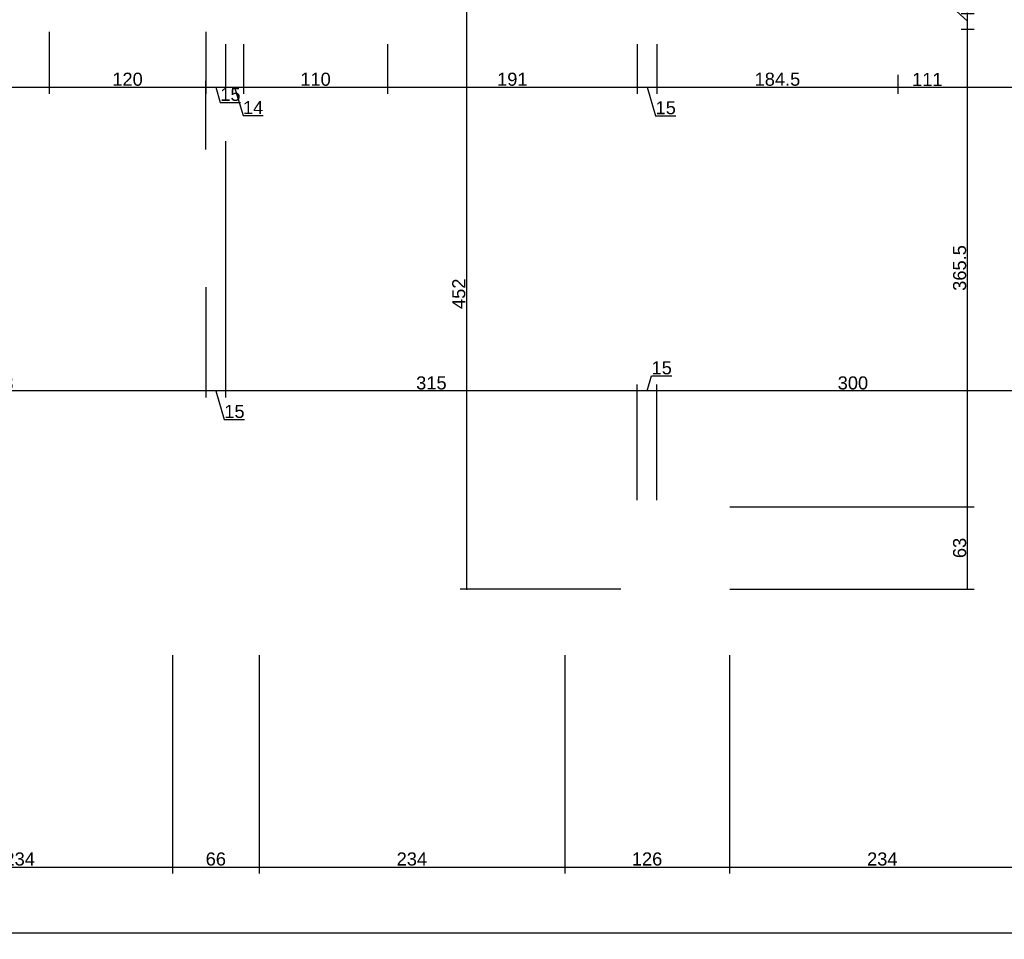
# Model space of a CAD drawing. Header units: millimetres. Extents: x 126553 to 403692, y -95821 to 38049.
# Tile 93 of 256: x 163894 to 164648, y -9233 to -8529. Entities that reach past the tile are written whole.
import ezdxf

# ---------------------------------------------------------------- set-up
doc = ezdxf.new("R2010")
doc.units = ezdxf.units.MM
doc.layers.add('11_wymiary', color=55, linetype='Continuous')
doc.layers.add('11_wymiary @ 50', color=55, linetype='Continuous')
doc.styles.add('11_RJ', font='arial.ttf')
doc.dimstyles.new('11_RJ (cc)', dxfattribs={"dimtxt": 0.2, "dimasz": 0.001, "dimexe": 0.1, "dimexo": 0.1, "dimgap": 0.02, "dimtad": 1, "dimdec": 1, "dimrnd": 0.5, "dimzin": 12, "dimdsep": 46, "dimtxsty": '11_RJ', "dimblk": 'OBLIQUE', "dimcen": 0, "dimdle": 0.01, "dimclrd": 256, "dimclre": 256, "dimclrt": 2, "dimazin": 3, "dimtfac": 1, "dimtdec": 1, "dimtofl": 0, "dimtmove": 0, "dimatfit": 3, "dimldrblk": 'DOT', "dimfxl": 1, "dimtolj": 1, "dimtzin": 13, "dimarcsym": 0})

# ---------------------------------------------------------------- blocks, each defined once
blk = doc.blocks.new('_Oblique')
at = {"color": 0, "linetype": 'ByBlock', "lineweight": -2}
blk.add_line((-0.5, -0.5), (0.5, 0.5), dxfattribs=at)
blk = doc.blocks.new('*D79')
at = {"layer": '11_wymiary', "lineweight": -2, "transparency": 16777216}
for p, q in [((163916.85, -8538.11), (163916.85, -8585.61)), ((163719.85, -8580.61), (163917.35, -8580.61)), ((163720.35, -8628.31), (163720.35, -8575.61))]:
    blk.add_line(p, q, dxfattribs=at)
at = {"layer": 'Defpoints', "color": 0, "transparency": 16777216}
for p in [(163916.85, -8533.11), (163916.85, -8580.61), (163720.35, -8633.31)]:
    blk.add_point(p, dxfattribs=at)
at = {"layer": '11_wymiary', "lineweight": -2, "transparency": 16777216, "xscale": 0.05, "yscale": 0.05, "zscale": 0.05, "rotation": 180}
blk.add_blockref('_Oblique', (163720.35, -8580.61), dxfattribs=at)
at = {"layer": '11_wymiary', "lineweight": -2, "transparency": 16777216, "xscale": 0.05, "yscale": 0.05, "zscale": 0.05}
blk.add_blockref('_Oblique', (163916.85, -8580.61), dxfattribs=at)
at = {"layer": '11_wymiary', "color": 2, "transparency": 16777216, "insert": (163818.6, -8574.5), "char_height": 10, "attachment_point": 5, "style": '11_RJ'}
blk.add_mtext('\\A1;196.5', dxfattribs=at)
blk = doc.blocks.new('_Dot')
at = {"color": 0, "linetype": 'ByBlock', "lineweight": -2}
blk.add_line((-0.5, 0), (-1, 0), dxfattribs=at)
at = {"color": 0, "linetype": 'ByBlock', "const_width": 0.5}
blk.add_lwpolyline([(-0.25, 0, 1), (0.25, 0, 1)], format="xyb", close=True, dxfattribs=at)
blk = doc.blocks.new('*D80')
at = {"layer": '11_wymiary', "lineweight": -2, "transparency": 16777216}
for p, q in [((164051.85, -8547.69), (164051.85, -8585.61)), ((164036.35, -8580.61), (164052.35, -8580.61)), ((164036.85, -8628.31), (164036.85, -8575.61)), ((164044.35, -8580.61), (164047.83, -8592.21)), ((164047.83, -8592.21), (164063.29, -8592.21))]:
    blk.add_line(p, q, dxfattribs=at)
at = {"layer": 'Defpoints', "color": 0, "transparency": 16777216}
for p in [(164051.85, -8542.69), (164051.85, -8580.61), (164036.85, -8633.31)]:
    blk.add_point(p, dxfattribs=at)
at = {"layer": '11_wymiary', "lineweight": -2, "transparency": 16777216, "xscale": 0.05, "yscale": 0.05, "zscale": 0.05, "rotation": 180}
blk.add_blockref('_Oblique', (164036.85, -8580.61), dxfattribs=at)
at = {"layer": '11_wymiary', "lineweight": -2, "transparency": 16777216, "xscale": 0.05, "yscale": 0.05, "zscale": 0.05}
blk.add_blockref('_Oblique', (164051.85, -8580.61), dxfattribs=at)
at = {"layer": '11_wymiary', "color": 2, "transparency": 16777216, "insert": (164055.56, -8586.11), "char_height": 10, "attachment_point": 5, "style": '11_RJ'}
blk.add_mtext('\\A1;15', dxfattribs=at)
blk = doc.blocks.new('*D81')
at = {"layer": '11_wymiary', "lineweight": -2, "transparency": 16777216}
for p, q in [((164051.85, -8547.69), (164051.85, -8585.61)), ((164065.69, -8547.69), (164065.69, -8585.61)), ((164051.35, -8580.61), (164066.19, -8580.61)), ((164058.77, -8580.61), (164065.24, -8602.17)), ((164065.24, -8602.17), (164080.58, -8602.17))]:
    blk.add_line(p, q, dxfattribs=at)
at = {"layer": 'Defpoints', "color": 0, "transparency": 16777216}
for p in [(164051.85, -8542.69), (164065.69, -8542.69), (164065.69, -8580.61)]:
    blk.add_point(p, dxfattribs=at)
at = {"layer": '11_wymiary', "lineweight": -2, "transparency": 16777216, "xscale": 0.05, "yscale": 0.05, "zscale": 0.05, "rotation": 180}
blk.add_blockref('_Oblique', (164051.85, -8580.61), dxfattribs=at)
at = {"layer": '11_wymiary', "lineweight": -2, "transparency": 16777216, "xscale": 0.05, "yscale": 0.05, "zscale": 0.05}
blk.add_blockref('_Oblique', (164065.69, -8580.61), dxfattribs=at)
at = {"layer": '11_wymiary', "color": 2, "transparency": 16777216, "insert": (164072.91, -8596.15), "char_height": 10, "attachment_point": 5, "style": '11_RJ'}
blk.add_mtext('\\A1;14', dxfattribs=at)
blk = doc.blocks.new('*D82')
at = {"layer": '11_wymiary', "lineweight": -2, "transparency": 16777216}
for p, q in [((164065.69, -8547.69), (164065.69, -8585.61)), ((164175.69, -8547.69), (164175.69, -8585.61)), ((164065.19, -8580.61), (164176.19, -8580.61))]:
    blk.add_line(p, q, dxfattribs=at)
at = {"layer": 'Defpoints', "color": 0, "transparency": 16777216}
for p in [(164065.69, -8542.69), (164175.69, -8542.69), (164175.69, -8580.61)]:
    blk.add_point(p, dxfattribs=at)
at = {"layer": '11_wymiary', "lineweight": -2, "transparency": 16777216, "xscale": 0.05, "yscale": 0.05, "zscale": 0.05, "rotation": 180}
blk.add_blockref('_Oblique', (164065.69, -8580.61), dxfattribs=at)
at = {"layer": '11_wymiary', "lineweight": -2, "transparency": 16777216, "xscale": 0.05, "yscale": 0.05, "zscale": 0.05}
blk.add_blockref('_Oblique', (164175.69, -8580.61), dxfattribs=at)
at = {"layer": '11_wymiary', "color": 2, "transparency": 16777216, "insert": (164120.69, -8574.5), "char_height": 10, "attachment_point": 5, "style": '11_RJ'}
blk.add_mtext('\\A1;110', dxfattribs=at)
blk = doc.blocks.new('*D83')
at = {"layer": '11_wymiary', "lineweight": -2, "transparency": 16777216}
for p, q in [((164175.69, -8547.69), (164175.69, -8585.61)), ((164366.85, -8547.69), (164366.85, -8585.61)), ((164175.19, -8580.61), (164367.35, -8580.61))]:
    blk.add_line(p, q, dxfattribs=at)
at = {"layer": 'Defpoints', "color": 0, "transparency": 16777216}
for p in [(164175.69, -8542.69), (164366.85, -8542.69), (164366.85, -8580.61)]:
    blk.add_point(p, dxfattribs=at)
at = {"layer": '11_wymiary', "lineweight": -2, "transparency": 16777216, "xscale": 0.05, "yscale": 0.05, "zscale": 0.05, "rotation": 180}
blk.add_blockref('_Oblique', (164175.69, -8580.61), dxfattribs=at)
at = {"layer": '11_wymiary', "lineweight": -2, "transparency": 16777216, "xscale": 0.05, "yscale": 0.05, "zscale": 0.05}
blk.add_blockref('_Oblique', (164366.85, -8580.61), dxfattribs=at)
at = {"layer": '11_wymiary', "color": 2, "transparency": 16777216, "insert": (164271.27, -8574.5), "char_height": 10, "attachment_point": 5, "style": '11_RJ'}
blk.add_mtext('\\A1;191', dxfattribs=at)
blk = doc.blocks.new('*D84')
at = {"layer": '11_wymiary', "lineweight": -2, "transparency": 16777216}
for p, q in [((164366.85, -8547.69), (164366.85, -8585.61)), ((164381.85, -8547.69), (164381.85, -8585.61)), ((164366.35, -8580.61), (164382.35, -8580.61)), ((164374.35, -8580.61), (164380.9, -8602.42)), ((164380.9, -8602.42), (164396.36, -8602.42))]:
    blk.add_line(p, q, dxfattribs=at)
at = {"layer": 'Defpoints', "color": 0, "transparency": 16777216}
for p in [(164366.85, -8542.69), (164381.85, -8542.69), (164381.85, -8580.61)]:
    blk.add_point(p, dxfattribs=at)
at = {"layer": '11_wymiary', "lineweight": -2, "transparency": 16777216, "xscale": 0.05, "yscale": 0.05, "zscale": 0.05, "rotation": 180}
blk.add_blockref('_Oblique', (164366.85, -8580.61), dxfattribs=at)
at = {"layer": '11_wymiary', "lineweight": -2, "transparency": 16777216, "xscale": 0.05, "yscale": 0.05, "zscale": 0.05}
blk.add_blockref('_Oblique', (164381.85, -8580.61), dxfattribs=at)
at = {"layer": '11_wymiary', "color": 2, "transparency": 16777216, "insert": (164388.63, -8596.32), "char_height": 10, "attachment_point": 5, "style": '11_RJ'}
blk.add_mtext('\\A1;15', dxfattribs=at)
blk = doc.blocks.new('*D85')
at = {"layer": '11_wymiary', "lineweight": -2, "transparency": 16777216}
for p, q in [((164381.85, -8547.69), (164381.85, -8585.61)), ((164566.35, -8571.19), (164566.35, -8585.61)), ((164381.35, -8580.61), (164566.85, -8580.61))]:
    blk.add_line(p, q, dxfattribs=at)
at = {"layer": 'Defpoints', "color": 0, "transparency": 16777216}
for p in [(164381.85, -8542.69), (164566.35, -8566.19), (164566.35, -8580.61)]:
    blk.add_point(p, dxfattribs=at)
at = {"layer": '11_wymiary', "lineweight": -2, "transparency": 16777216, "xscale": 0.05, "yscale": 0.05, "zscale": 0.05, "rotation": 180}
blk.add_blockref('_Oblique', (164381.85, -8580.61), dxfattribs=at)
at = {"layer": '11_wymiary', "lineweight": -2, "transparency": 16777216, "xscale": 0.05, "yscale": 0.05, "zscale": 0.05}
blk.add_blockref('_Oblique', (164566.35, -8580.61), dxfattribs=at)
at = {"layer": '11_wymiary', "color": 2, "transparency": 16777216, "insert": (164474.1, -8574.5), "char_height": 10, "attachment_point": 5, "style": '11_RJ'}
blk.add_mtext('\\A1;184.5', dxfattribs=at)
blk = doc.blocks.new('*D86')
at = {"layer": '11_wymiary', "lineweight": -2, "transparency": 16777216}
for p, q in [((164566.35, -8571.19), (164566.35, -8585.61)), ((164677.35, -8571.19), (164677.35, -8585.61)), ((164565.85, -8580.61), (164677.85, -8580.61))]:
    blk.add_line(p, q, dxfattribs=at)
at = {"layer": 'Defpoints', "color": 0, "transparency": 16777216}
for p in [(164566.35, -8566.19), (164677.35, -8566.19), (164677.35, -8580.61)]:
    blk.add_point(p, dxfattribs=at)
at = {"layer": '11_wymiary', "lineweight": -2, "transparency": 16777216, "xscale": 0.05, "yscale": 0.05, "zscale": 0.05, "rotation": 180}
blk.add_blockref('_Oblique', (164566.35, -8580.61), dxfattribs=at)
at = {"layer": '11_wymiary', "lineweight": -2, "transparency": 16777216, "xscale": 0.05, "yscale": 0.05, "zscale": 0.05}
blk.add_blockref('_Oblique', (164677.35, -8580.61), dxfattribs=at)
at = {"layer": '11_wymiary', "color": 2, "transparency": 16777216, "insert": (164588.8, -8574.59), "char_height": 10, "attachment_point": 5, "style": '11_RJ'}
blk.add_mtext('\\A1;111', dxfattribs=at)
blk = doc.blocks.new('*D430')
at = {"layer": '11_wymiary', "lineweight": -2, "transparency": 16777216}
for p, q in [((163916.85, -8538.11), (163916.85, -8585.61)), ((164036.85, -8538.11), (164036.85, -8585.61)), ((163916.35, -8580.61), (164037.35, -8580.61))]:
    blk.add_line(p, q, dxfattribs=at)
at = {"layer": 'Defpoints', "color": 0, "transparency": 16777216}
for p in [(163916.85, -8533.11), (164036.85, -8533.11), (164036.85, -8580.61)]:
    blk.add_point(p, dxfattribs=at)
at = {"layer": '11_wymiary', "lineweight": -2, "transparency": 16777216, "xscale": 0.05, "yscale": 0.05, "zscale": 0.05, "rotation": 180}
blk.add_blockref('_Oblique', (163916.85, -8580.61), dxfattribs=at)
at = {"layer": '11_wymiary', "lineweight": -2, "transparency": 16777216, "xscale": 0.05, "yscale": 0.05, "zscale": 0.05}
blk.add_blockref('_Oblique', (164036.85, -8580.61), dxfattribs=at)
at = {"layer": '11_wymiary', "color": 2, "transparency": 16777216, "insert": (163976.85, -8574.5), "char_height": 10, "attachment_point": 5, "style": '11_RJ'}
blk.add_mtext('\\A1;120', dxfattribs=at)
blk = doc.blocks.new('*D323')
at = {"layer": '11_wymiary', "lineweight": -2, "transparency": 16777216}
for p, q in [((164437.72, -8901.73), (164624.65, -8901.73)), ((164619.65, -8965.23), (164619.65, -8901.23)), ((164437.72, -8964.73), (164624.65, -8964.73))]:
    blk.add_line(p, q, dxfattribs=at)
at = {"layer": 'Defpoints', "color": 0, "transparency": 16777216}
for p in [(164432.72, -8901.73), (164619.65, -8901.73), (164432.72, -8964.73)]:
    blk.add_point(p, dxfattribs=at)
at = {"layer": '11_wymiary', "lineweight": -2, "transparency": 16777216, "xscale": 0.05, "yscale": 0.05, "zscale": 0.05}
for p, rotation in [((164619.65, -8901.73), 90), ((164619.65, -8964.73), 270)]:
    blk.add_blockref('_Oblique', p, dxfattribs=dict(at, rotation=rotation))
at = {"layer": '11_wymiary', "color": 2, "transparency": 16777216, "insert": (164613.54, -8933.23), "char_height": 10, "attachment_point": 5, "rotation": 90, "style": '11_RJ'}
blk.add_mtext('\\A1;63', dxfattribs=at)
blk = doc.blocks.new('*D324')
at = {"layer": '11_wymiary', "lineweight": -2, "transparency": 16777216}
for p, q in [((164619.65, -8902.23), (164619.65, -8535.61)), ((164614.72, -8536.11), (164624.65, -8536.11)), ((164437.72, -8901.73), (164624.65, -8901.73))]:
    blk.add_line(p, q, dxfattribs=at)
at = {"layer": 'Defpoints', "color": 0, "transparency": 16777216}
for p in [(164609.72, -8536.11), (164619.65, -8536.11), (164432.72, -8901.73)]:
    blk.add_point(p, dxfattribs=at)
at = {"layer": '11_wymiary', "lineweight": -2, "transparency": 16777216, "xscale": 0.05, "yscale": 0.05, "zscale": 0.05}
for p, rotation in [((164619.65, -8536.11), 90), ((164619.65, -8901.73), 270)]:
    blk.add_blockref('_Oblique', p, dxfattribs=dict(at, rotation=rotation))
at = {"layer": '11_wymiary', "color": 2, "transparency": 16777216, "insert": (164613.54, -8718.92), "char_height": 10, "attachment_point": 5, "rotation": 90, "style": '11_RJ'}
blk.add_mtext('\\A1;365.5', dxfattribs=at)
blk = doc.blocks.new('*D325')
at = {"layer": '11_wymiary', "lineweight": -2, "transparency": 16777216}
for p, q in [((164608.4, -8519.7), (164608.4, -8504.41)), ((164619.65, -8530.11), (164608.4, -8519.7)), ((164614.72, -8524.11), (164624.65, -8524.11)), ((164619.65, -8536.61), (164619.65, -8523.61)), ((164614.72, -8536.11), (164624.65, -8536.11))]:
    blk.add_line(p, q, dxfattribs=at)
at = {"layer": 'Defpoints', "color": 0, "transparency": 16777216}
for p in [(164609.72, -8524.11), (164619.65, -8524.11), (164609.72, -8536.11)]:
    blk.add_point(p, dxfattribs=at)
at = {"layer": '11_wymiary', "lineweight": -2, "transparency": 16777216, "xscale": 0.05, "yscale": 0.05, "zscale": 0.05}
for p, rotation in [((164619.65, -8524.11), 90), ((164619.65, -8536.11), 270)]:
    blk.add_blockref('_Oblique', p, dxfattribs=dict(at, rotation=rotation))
at = {"layer": '11_wymiary', "color": 2, "transparency": 16777216, "insert": (164602.38, -8512.05), "char_height": 10, "attachment_point": 5, "rotation": 90, "style": '11_RJ'}
blk.add_mtext('\\A1;12', dxfattribs=at)
blk = doc.blocks.new('*D336')
at = {"layer": '11_wymiary', "lineweight": -2, "transparency": 16777216}
for p, q in [((164361.85, -8512.61), (164231.44, -8512.61)), ((164236.44, -8965.23), (164236.44, -8512.11)), ((164354.35, -8964.73), (164231.44, -8964.73))]:
    blk.add_line(p, q, dxfattribs=at)
at = {"layer": 'Defpoints', "color": 0, "transparency": 16777216}
for p in [(164236.44, -8512.61), (164366.85, -8512.61), (164359.35, -8964.73)]:
    blk.add_point(p, dxfattribs=at)
at = {"layer": '11_wymiary', "lineweight": -2, "transparency": 16777216, "xscale": 0.05, "yscale": 0.05, "zscale": 0.05}
for p, rotation in [((164236.44, -8512.61), 90), ((164236.44, -8964.73), 270)]:
    blk.add_blockref('_Oblique', p, dxfattribs=dict(at, rotation=rotation))
at = {"layer": '11_wymiary', "color": 2, "transparency": 16777216, "insert": (164230.34, -8738.67), "char_height": 10, "attachment_point": 5, "rotation": 90, "style": '11_RJ'}
blk.add_mtext('\\A1;452', dxfattribs=at)
blk = doc.blocks.new('*D267')
at = {"layer": '11_wymiary', "lineweight": -2, "transparency": 16777216}
for p, q in [((164682.35, -8813.07), (164381.35, -8813.07)), ((164381.85, -8896.73), (164381.85, -8808.07)), ((164681.85, -8955.28), (164681.85, -8808.07))]:
    blk.add_line(p, q, dxfattribs=at)
at = {"layer": 'Defpoints', "color": 0, "transparency": 16777216}
for p in [(164381.85, -8813.07), (164381.85, -8901.73), (164681.85, -8960.28)]:
    blk.add_point(p, dxfattribs=at)
at = {"layer": '11_wymiary', "lineweight": -2, "transparency": 16777216, "xscale": 0.05, "yscale": 0.05, "zscale": 0.05, "rotation": 180}
blk.add_blockref('_Oblique', (164381.85, -8813.07), dxfattribs=at)
at = {"layer": '11_wymiary', "lineweight": -2, "transparency": 16777216, "xscale": 0.05, "yscale": 0.05, "zscale": 0.05}
blk.add_blockref('_Oblique', (164681.85, -8813.07), dxfattribs=at)
at = {"layer": '11_wymiary', "color": 2, "transparency": 16777216, "insert": (164531.85, -8806.96), "char_height": 10, "attachment_point": 5, "style": '11_RJ'}
blk.add_mtext('\\A1;300', dxfattribs=at)
blk = doc.blocks.new('*D268')
at = {"layer": '11_wymiary', "lineweight": -2, "transparency": 16777216}
for p, q in [((164374.35, -8813.07), (164377.83, -8801.47)), ((164377.83, -8801.47), (164393.29, -8801.47)), ((164382.35, -8813.07), (164366.35, -8813.07)), ((164366.85, -8896.73), (164366.85, -8808.07)), ((164381.85, -8896.73), (164381.85, -8808.07))]:
    blk.add_line(p, q, dxfattribs=at)
at = {"layer": 'Defpoints', "color": 0, "transparency": 16777216}
for p in [(164366.85, -8813.07), (164366.85, -8901.73), (164381.85, -8901.73)]:
    blk.add_point(p, dxfattribs=at)
at = {"layer": '11_wymiary', "lineweight": -2, "transparency": 16777216, "xscale": 0.05, "yscale": 0.05, "zscale": 0.05, "rotation": 180}
blk.add_blockref('_Oblique', (164366.85, -8813.07), dxfattribs=at)
at = {"layer": '11_wymiary', "lineweight": -2, "transparency": 16777216, "xscale": 0.05, "yscale": 0.05, "zscale": 0.05}
blk.add_blockref('_Oblique', (164381.85, -8813.07), dxfattribs=at)
at = {"layer": '11_wymiary', "color": 2, "transparency": 16777216, "insert": (164385.56, -8795.36), "char_height": 10, "attachment_point": 5, "style": '11_RJ'}
blk.add_mtext('\\A1;15', dxfattribs=at)
blk = doc.blocks.new('*D269')
at = {"layer": '11_wymiary', "lineweight": -2, "transparency": 16777216}
for p, q in [((164051.85, -8621.92), (164051.85, -8818.07)), ((164367.35, -8813.07), (164051.35, -8813.07)), ((164366.85, -8896.73), (164366.85, -8808.07))]:
    blk.add_line(p, q, dxfattribs=at)
at = {"layer": 'Defpoints', "color": 0, "transparency": 16777216}
for p in [(164051.85, -8616.92), (164051.85, -8813.07), (164366.85, -8901.73)]:
    blk.add_point(p, dxfattribs=at)
at = {"layer": '11_wymiary', "lineweight": -2, "transparency": 16777216, "xscale": 0.05, "yscale": 0.05, "zscale": 0.05, "rotation": 180}
blk.add_blockref('_Oblique', (164051.85, -8813.07), dxfattribs=at)
at = {"layer": '11_wymiary', "lineweight": -2, "transparency": 16777216, "xscale": 0.05, "yscale": 0.05, "zscale": 0.05}
blk.add_blockref('_Oblique', (164366.85, -8813.07), dxfattribs=at)
at = {"layer": '11_wymiary', "color": 2, "transparency": 16777216, "insert": (164209.35, -8806.96), "char_height": 10, "attachment_point": 5, "style": '11_RJ'}
blk.add_mtext('\\A1;315', dxfattribs=at)
blk = doc.blocks.new('*D270')
at = {"layer": '11_wymiary', "lineweight": -2, "transparency": 16777216}
for p, q in [((164051.85, -8621.92), (164051.85, -8818.07)), ((164036.85, -8733.48), (164036.85, -8818.07)), ((164052.35, -8813.07), (164036.35, -8813.07)), ((164044.35, -8813.07), (164050.9, -8834.89)), ((164050.9, -8834.89), (164066.36, -8834.89))]:
    blk.add_line(p, q, dxfattribs=at)
at = {"layer": 'Defpoints', "color": 0, "transparency": 16777216}
for p in [(164051.85, -8616.92), (164036.85, -8728.48), (164036.85, -8813.07)]:
    blk.add_point(p, dxfattribs=at)
at = {"layer": '11_wymiary', "lineweight": -2, "transparency": 16777216, "xscale": 0.05, "yscale": 0.05, "zscale": 0.05, "rotation": 180}
blk.add_blockref('_Oblique', (164036.85, -8813.07), dxfattribs=at)
at = {"layer": '11_wymiary', "lineweight": -2, "transparency": 16777216, "xscale": 0.05, "yscale": 0.05, "zscale": 0.05}
blk.add_blockref('_Oblique', (164051.85, -8813.07), dxfattribs=at)
at = {"layer": '11_wymiary', "color": 2, "transparency": 16777216, "insert": (164058.63, -8828.79), "char_height": 10, "attachment_point": 5, "style": '11_RJ'}
blk.add_mtext('\\A1;15', dxfattribs=at)
blk = doc.blocks.new('*D271')
at = {"layer": '11_wymiary', "lineweight": -2, "transparency": 16777216}
for p, q in [((164036.85, -8733.48), (164036.85, -8818.07)), ((163719.05, -8805.43), (163719.05, -8818.07)), ((164037.35, -8813.07), (163718.55, -8813.07))]:
    blk.add_line(p, q, dxfattribs=at)
at = {"layer": 'Defpoints', "color": 0, "transparency": 16777216}
for p in [(164036.85, -8728.48), (163719.05, -8800.43), (163719.05, -8813.07)]:
    blk.add_point(p, dxfattribs=at)
at = {"layer": '11_wymiary', "lineweight": -2, "transparency": 16777216, "xscale": 0.05, "yscale": 0.05, "zscale": 0.05, "rotation": 180}
blk.add_blockref('_Oblique', (163719.05, -8813.07), dxfattribs=at)
at = {"layer": '11_wymiary', "lineweight": -2, "transparency": 16777216, "xscale": 0.05, "yscale": 0.05, "zscale": 0.05}
blk.add_blockref('_Oblique', (164036.85, -8813.07), dxfattribs=at)
at = {"layer": '11_wymiary', "color": 2, "transparency": 16777216, "insert": (163877.95, -8806.96), "char_height": 10, "attachment_point": 5, "style": '11_RJ'}
blk.add_mtext('\\A1;318', dxfattribs=at)
blk = doc.blocks.new('*D564')
at = {"layer": '11_wymiary', "lineweight": -2, "transparency": 16777216}
for p, q in [((165059.35, -9021.23), (165059.35, -9232.79)), ((161033.35, -9036.7), (161033.35, -9232.79)), ((161032.85, -9227.79), (165059.85, -9227.79))]:
    blk.add_line(p, q, dxfattribs=at)
at = {"layer": 'Defpoints', "color": 0, "transparency": 16777216}
for p in [(165059.35, -9016.23), (161033.35, -9031.7), (165059.35, -9227.79)]:
    blk.add_point(p, dxfattribs=at)
at = {"layer": '11_wymiary', "lineweight": -2, "transparency": 16777216, "xscale": 0.05, "yscale": 0.05, "zscale": 0.05, "rotation": 180}
blk.add_blockref('_Oblique', (161033.35, -9227.79), dxfattribs=at)
at = {"layer": '11_wymiary', "lineweight": -2, "transparency": 16777216, "xscale": 0.05, "yscale": 0.05, "zscale": 0.05}
blk.add_blockref('_Oblique', (165059.35, -9227.79), dxfattribs=at)
at = {"layer": '11_wymiary', "color": 2, "transparency": 16777216, "insert": (163046.35, -9221.68), "char_height": 10, "attachment_point": 5, "style": '11_RJ'}
blk.add_mtext('\\A1;4026', dxfattribs=at)
blk = doc.blocks.new('*D129')
at = {"layer": '11_wymiary', "lineweight": -2, "transparency": 16777216}
for p, q in [((164077.46, -9015.23), (164077.46, -9182.48)), ((164311.35, -9015.23), (164311.35, -9182.48)), ((164076.96, -9177.48), (164311.85, -9177.48))]:
    blk.add_line(p, q, dxfattribs=at)
at = {"layer": 'Defpoints', "color": 0, "transparency": 16777216}
for p in [(164077.46, -9010.23), (164311.35, -9010.23), (164311.35, -9177.48)]:
    blk.add_point(p, dxfattribs=at)
at = {"layer": '11_wymiary', "lineweight": -2, "transparency": 16777216, "xscale": 0.05, "yscale": 0.05, "zscale": 0.05, "rotation": 180}
blk.add_blockref('_Oblique', (164077.46, -9177.48), dxfattribs=at)
at = {"layer": '11_wymiary', "lineweight": -2, "transparency": 16777216, "xscale": 0.05, "yscale": 0.05, "zscale": 0.05}
blk.add_blockref('_Oblique', (164311.35, -9177.48), dxfattribs=at)
at = {"layer": '11_wymiary', "color": 2, "transparency": 16777216, "insert": (164194.4, -9171.37), "char_height": 10, "attachment_point": 5, "style": '11_RJ'}
blk.add_mtext('\\A1;234', dxfattribs=at)
blk = doc.blocks.new('*D130')
at = {"layer": '11_wymiary', "lineweight": -2, "transparency": 16777216}
for p, q in [((164011.35, -9015.23), (164011.35, -9182.48)), ((164077.46, -9015.23), (164077.46, -9182.48)), ((164010.85, -9177.48), (164077.96, -9177.48))]:
    blk.add_line(p, q, dxfattribs=at)
at = {"layer": 'Defpoints', "color": 0, "transparency": 16777216}
for p in [(164011.35, -9010.23), (164077.46, -9010.23), (164077.46, -9177.48)]:
    blk.add_point(p, dxfattribs=at)
at = {"layer": '11_wymiary', "lineweight": -2, "transparency": 16777216, "xscale": 0.05, "yscale": 0.05, "zscale": 0.05, "rotation": 180}
blk.add_blockref('_Oblique', (164011.35, -9177.48), dxfattribs=at)
at = {"layer": '11_wymiary', "lineweight": -2, "transparency": 16777216, "xscale": 0.05, "yscale": 0.05, "zscale": 0.05}
blk.add_blockref('_Oblique', (164077.46, -9177.48), dxfattribs=at)
at = {"layer": '11_wymiary', "color": 2, "transparency": 16777216, "insert": (164044.4, -9171.37), "char_height": 10, "attachment_point": 5, "style": '11_RJ'}
blk.add_mtext('\\A1;66', dxfattribs=at)
blk = doc.blocks.new('*D131')
at = {"layer": '11_wymiary', "lineweight": -2, "transparency": 16777216}
for p, q in [((163777.35, -9015.23), (163777.35, -9182.48)), ((164011.35, -9015.23), (164011.35, -9182.48)), ((163776.85, -9177.48), (164011.85, -9177.48))]:
    blk.add_line(p, q, dxfattribs=at)
at = {"layer": 'Defpoints', "color": 0, "transparency": 16777216}
for p in [(163777.35, -9010.23), (164011.35, -9010.23), (164011.35, -9177.48)]:
    blk.add_point(p, dxfattribs=at)
at = {"layer": '11_wymiary', "lineweight": -2, "transparency": 16777216, "xscale": 0.05, "yscale": 0.05, "zscale": 0.05, "rotation": 180}
blk.add_blockref('_Oblique', (163777.35, -9177.48), dxfattribs=at)
at = {"layer": '11_wymiary', "lineweight": -2, "transparency": 16777216, "xscale": 0.05, "yscale": 0.05, "zscale": 0.05}
blk.add_blockref('_Oblique', (164011.35, -9177.48), dxfattribs=at)
at = {"layer": '11_wymiary', "color": 2, "transparency": 16777216, "insert": (163894.35, -9171.37), "char_height": 10, "attachment_point": 5, "style": '11_RJ'}
blk.add_mtext('\\A1;234', dxfattribs=at)
blk = doc.blocks.new('*D136')
at = {"layer": '11_wymiary', "lineweight": -2, "transparency": 16777216}
for p, q in [((164437.35, -9015.23), (164437.35, -9182.48)), ((164671.35, -9015.23), (164671.35, -9182.48)), ((164436.85, -9177.48), (164671.85, -9177.48))]:
    blk.add_line(p, q, dxfattribs=at)
at = {"layer": 'Defpoints', "color": 0, "transparency": 16777216}
for p in [(164437.35, -9010.23), (164671.35, -9010.23), (164671.35, -9177.48)]:
    blk.add_point(p, dxfattribs=at)
at = {"layer": '11_wymiary', "lineweight": -2, "transparency": 16777216, "xscale": 0.05, "yscale": 0.05, "zscale": 0.05, "rotation": 180}
blk.add_blockref('_Oblique', (164437.35, -9177.48), dxfattribs=at)
at = {"layer": '11_wymiary', "lineweight": -2, "transparency": 16777216, "xscale": 0.05, "yscale": 0.05, "zscale": 0.05}
blk.add_blockref('_Oblique', (164671.35, -9177.48), dxfattribs=at)
at = {"layer": '11_wymiary', "color": 2, "transparency": 16777216, "insert": (164554.35, -9171.37), "char_height": 10, "attachment_point": 5, "style": '11_RJ'}
blk.add_mtext('\\A1;234', dxfattribs=at)
blk = doc.blocks.new('*D137')
at = {"layer": '11_wymiary', "lineweight": -2, "transparency": 16777216}
for p, q in [((164311.35, -9015.23), (164311.35, -9182.48)), ((164437.35, -9015.23), (164437.35, -9182.48)), ((164310.85, -9177.48), (164437.85, -9177.48))]:
    blk.add_line(p, q, dxfattribs=at)
at = {"layer": 'Defpoints', "color": 0, "transparency": 16777216}
for p in [(164311.35, -9010.23), (164437.35, -9010.23), (164437.35, -9177.48)]:
    blk.add_point(p, dxfattribs=at)
at = {"layer": '11_wymiary', "lineweight": -2, "transparency": 16777216, "xscale": 0.05, "yscale": 0.05, "zscale": 0.05, "rotation": 180}
blk.add_blockref('_Oblique', (164311.35, -9177.48), dxfattribs=at)
at = {"layer": '11_wymiary', "lineweight": -2, "transparency": 16777216, "xscale": 0.05, "yscale": 0.05, "zscale": 0.05}
blk.add_blockref('_Oblique', (164437.35, -9177.48), dxfattribs=at)
at = {"layer": '11_wymiary', "color": 2, "transparency": 16777216, "insert": (164374.35, -9171.37), "char_height": 10, "attachment_point": 5, "style": '11_RJ'}
blk.add_mtext('\\A1;126', dxfattribs=at)

msp = doc.modelspace()

# ---------------------------------------------------------------- dimensions: what is measured, and where the dimension line sits
at = {"layer": '11_wymiary @ 50'}
dim = msp.add_linear_dim(base=(164619.65156, -8524.11299), p1=(164609.72215, -8536.11299), p2=(164609.72215, -8524.11299), angle=90, dimstyle='11_RJ (cc)', override={"dimscale": 50, "dimtix": 0, "dimtofl": 0, "dimtmove": 1, "dimatfit": 3}, dxfattribs=at)
dim.commit()
dim.dimension.update_dxf_attribs({"geometry": '*D325', "text_midpoint": (164608.40156, -8518.69545), "dimtype": 128})
for base, p1, p2, picture, middle in [((164236.44217, -8512.61299), (164359.35215, -8964.73273), (164366.85215, -8512.61299), '*D336', (164230.33644, -8738.67286)), ((164619.65156, -8536.11299), (164432.72215, -8901.73273), (164609.72215, -8536.11299), '*D324', (164613.54242, -8718.92286)), ((164619.65156, -8901.73273), (164432.72215, -8964.73273), (164432.72215, -8901.73273), '*D323', (164613.54242, -8933.23273))]:
    dim = msp.add_linear_dim(base=base, p1=p1, p2=p2, angle=90, dimstyle='11_RJ (cc)', override={"dimscale": 50, "dimtix": 0, "dimtofl": 0, "dimtmove": 1, "dimatfit": 3}, dxfattribs=at)
    dim.commit()
    dim.dimension.update_dxf_attribs({"geometry": picture, "text_midpoint": middle})
for base, p1, p2, picture, middle in [((163916.85215, -8580.60689), (163720.35215, -8633.30602), (163916.85215, -8533.11299), '*D79', (163818.60215, -8574.50116)), ((164036.85215, -8580.60689), (163916.85215, -8533.11299), (164036.85215, -8533.11299), '*D430', (163976.85215, -8574.50116)), ((164051.85215, -8580.60689), (164036.85215, -8633.30602), (164051.85215, -8542.68628), '*D80', (164048.83387, -8586.10689)), ((164065.68815, -8580.60689), (164051.85215, -8542.68628), (164065.68815, -8542.68628), '*D81', (164066.23857, -8596.14782)), ((164175.68815, -8580.60689), (164065.68815, -8542.68628), (164175.68815, -8542.68628), '*D82', (164120.68815, -8574.50116)), ((164366.85215, -8580.60689), (164175.68815, -8542.68628), (164366.85215, -8542.68628), '*D83', (164271.27015, -8574.50116)), ((164381.85215, -8580.60689), (164366.85215, -8542.68628), (164381.85215, -8542.68628), '*D84', (164381.89731, -8596.31835)), ((164566.35215, -8580.60689), (164381.85215, -8542.68628), (164566.35215, -8566.18628), '*D85', (164474.10215, -8574.50116)), ((164036.85215, -8813.07369), (164051.85215, -8616.92286), (164036.85215, -8728.48273), '*D270', (164051.89731, -8828.78515)), ((164051.85215, -8813.07369), (164366.85215, -8901.73273), (164051.85215, -8616.92286), '*D269', (164209.35215, -8806.96455)), ((163719.04623, -8813.07369), (164036.85215, -8728.48273), (163719.04623, -8800.42907), '*D271', (163877.94919, -8806.96455)), ((164366.85215, -8813.07369), (164381.85215, -8901.73273), (164366.85215, -8901.73273), '*D268', (164378.83387, -8795.36223)), ((164381.85215, -8813.07369), (164681.85215, -8960.28253), (164381.85215, -8901.73273), '*D267', (164531.85215, -8806.96455)), ((164011.35215, -9177.47701), (163777.35215, -9010.23273), (164011.35215, -9010.23273), '*D131', (163894.35215, -9171.36787)), ((164077.45738, -9177.47701), (164011.35215, -9010.23273), (164077.45738, -9010.23273), '*D130', (164044.40476, -9171.37128)), ((164311.35215, -9177.47701), (164077.45738, -9010.23273), (164311.35215, -9010.23273), '*D129', (164194.40476, -9171.36787)), ((164437.35215, -9177.47701), (164311.35215, -9010.23273), (164437.35215, -9010.23273), '*D137', (164374.35215, -9171.37128)), ((164671.35215, -9177.47701), (164437.35215, -9010.23273), (164671.35215, -9010.23273), '*D136', (164554.35215, -9171.36787)), ((165059.35215, -9227.79027), (161033.35215, -9031.6997), (165059.35215, -9016.23273), '*D564', (163046.35215, -9221.68454))]:
    dim = msp.add_linear_dim(base=base, p1=p1, p2=p2, dimstyle='11_RJ (cc)', override={"dimscale": 50, "dimtix": 0, "dimtofl": 0, "dimtmove": 1, "dimatfit": 3}, dxfattribs=at)
    dim.commit()
    dim.dimension.update_dxf_attribs({"geometry": picture, "text_midpoint": middle})
dim = msp.add_linear_dim(base=(164677.35215, -8580.60689), p1=(164566.35215, -8566.18628), p2=(164677.35215, -8566.18628), dimstyle='11_RJ (cc)', override={"dimscale": 50, "dimtix": 0, "dimtofl": 0, "dimtmove": 1, "dimatfit": 3}, dxfattribs=at)
dim.commit()
dim.dimension.update_dxf_attribs({"geometry": '*D86', "text_midpoint": (164588.80119, -8580.60689), "dimtype": 128})

doc.saveas('drawing.dxf')
